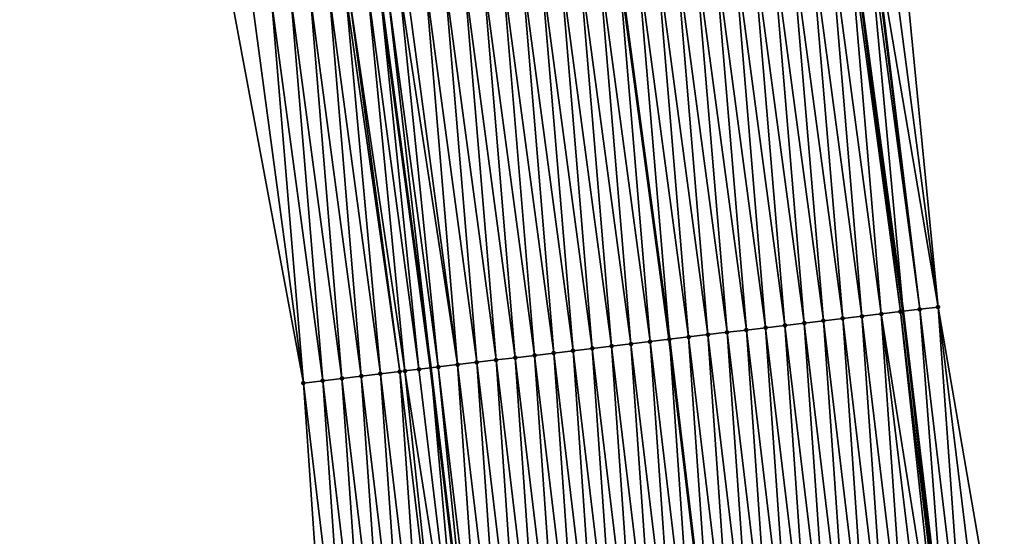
# Model space of a CAD drawing. Header units: feet. Extents: x 2017353 to 2024169, y 808050 to 818690.
# Tile 109 of 256: x 2023548 to 2023599, y 812407 to 812434. Entities that reach past the tile are written whole.
import ezdxf

# ---------------------------------------------------------------- set-up
doc = ezdxf.new("R2010")
doc.units = ezdxf.units.FT
doc.header["$MEASUREMENT"] = 0
for name, color, linetype, lineweight in [('EP_Travel Lane', 172, 'Continuous', 53), ('SB-Road Shots', 141, 'Continuous', 100), ('SB-Road X-Section', 40, 'Continuous', 13), ('STRIPING', 60, 'Continuous', 53)]:
    doc.layers.add(name, color=color, linetype=linetype, lineweight=lineweight)
doc.layers.add('I-77-MM15-17_SB-Surface-BORDER', color=7, linetype='Continuous')
doc.layers.add('I-77-MM15-17_SB-Surface-TIN', color=7, linetype='Continuous')

msp = doc.modelspace()

# ---------------------------------------------------------------- linework, layer by layer
at = {"layer": 'EP_Travel Lane'}
for points in [[(2023596.284518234, 812399.1625808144, 339.4576431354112), (2023593.904532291, 812419.0204368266, 339.4952934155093), (2023591.210723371, 812439.0790463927, 339.5529720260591), (2023588.442235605, 812458.8865119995, 339.5717029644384), (2023585.609785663, 812478.810821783, 339.5495126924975), (2023582.639601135, 812498.5889088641, 339.4654382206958), (2023579.669412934, 812518.3670203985, 339.3932649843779), (2023576.432201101, 812538.3036264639, 339.2930515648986), (2023573.141585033, 812558.0307370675, 339.1721638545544), (2023569.728826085, 812577.9546632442, 339.075669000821), (2023566.093195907, 812597.6213426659, 339.0043168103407), (2023562.457581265, 812617.2879380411, 338.9168005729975), (2023558.563608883, 812637.0933242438, 338.7898553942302), (2023554.625943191, 812656.7013114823, 338.6366287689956), (2023550.542675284, 812676.5231363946, 338.5475239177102), (2023546.219642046, 812696.0501944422, 338.4700102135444), (2023541.896591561, 812715.5773303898, 338.4080457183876), (2023537.138094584, 812735.3533929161, 338.285376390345), (2023532.344277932, 812754.7695084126, 338.0841325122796), (2023527.452835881, 812774.3069496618, 337.8647472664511), (2023522.426846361, 812793.6640726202, 337.6506406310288)], [(2023571.934358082, 812396.2461588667, 337.8023952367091), (2023569.554370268, 812416.1040304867, 337.8267481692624), (2023566.92628622, 812435.6833131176, 337.8312985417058), (2023564.15608299, 812455.4905288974, 337.8113368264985), (2023561.358323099, 812475.1651267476, 337.7879024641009), (2023558.388124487, 812494.9433076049, 337.7493057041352), (2023555.417942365, 812514.7213786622, 337.6574696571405), (2023552.248443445, 812534.262885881, 337.6385206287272), (2023548.95778423, 812553.9902551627, 337.5830953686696), (2023545.631736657, 812573.488675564, 337.5293961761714), (2023541.991213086, 812593.1542787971, 337.4262095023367), (2023538.350654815, 812612.8200694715, 337.359112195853), (2023534.531499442, 812632.2584427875, 337.2298195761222), (2023530.607059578, 812651.869151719, 337.0882833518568), (2023526.600612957, 812671.2139225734, 336.9876426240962), (2023522.131766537, 812690.708760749, 336.9224375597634), (2023517.662945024, 812710.2034902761, 336.8355015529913), (2023512.799115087, 812729.2318541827, 336.6093651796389), (2023507.683885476, 812748.5675013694, 336.4284339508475), (2023502.628175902, 812767.7591042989, 336.2105130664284), (2023497.602257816, 812787.1159245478, 335.9708416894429)]]:
    msp.add_polyline3d(points, dxfattribs=at)
at = {"layer": 'I-77-MM15-17_SB-Surface-BORDER', "color": 3, "linetype": 'Continuous', "lineweight": -3}
for points in [[(2023564.766295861, 812617.7156847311, 339.0398908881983), (2023568.612853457, 812598.0882091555, 339.1456143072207), (2023571.61490379, 812578.304106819, 339.176384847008), (2023574.220942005, 812558.2110303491, 339.2334683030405), (2023577.208847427, 812538.4333538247, 339.3367126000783), (2023581.272087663, 812518.6078938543, 339.4837114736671), (2023584.805154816, 812498.914391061, 339.5928744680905), (2023587.814244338, 812479.1421713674, 339.6887056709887), (2023590.678498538, 812459.1992064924, 339.7074682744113), (2023593.729896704, 812439.431300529, 339.708063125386), (2023595.710380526, 812419.2367564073, 339.5904332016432), (2023599.120282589, 812399.502251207, 339.6247910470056)], [(2023564.375065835, 812395.3407598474, 337.3066493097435), (2023562.987987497, 812415.3175044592, 337.438716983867), (2023559.384570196, 812434.6287657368, 337.387037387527), (2023556.61524062, 812454.4360953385, 337.3347998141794), (2023553.829458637, 812474.0334825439, 337.3175091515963), (2023550.859254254, 812493.8117018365, 337.2975461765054), (2023548.877972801, 812513.7383510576, 337.2386097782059), (2023544.386066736, 812532.9490345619, 337.0595483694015), (2023541.168767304, 812552.6883984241, 336.9445273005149), (2023535.458753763, 812571.6023929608, 336.7103322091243), (2023531.549879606, 812591.2184761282, 336.6298416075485), (2023526.928565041, 812610.7026300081, 336.5239740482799)]]:
    msp.add_polyline3d(points, dxfattribs=at)
at = {"layer": 'I-77-MM15-17_SB-Surface-TIN', "color": 128, "linetype": 'Continuous', "lineweight": -3}
for points in [[(2023592.066606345, 812439.1987234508, 339.6040258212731), (2023591.210723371, 812439.0790463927, 339.5529720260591), (2023593.904532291, 812419.0204368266, 339.4952934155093)], [(2023594.760901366, 812419.1230202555, 339.5400829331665), (2023592.238878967, 812439.2228106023, 339.608423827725), (2023592.066606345, 812439.1987234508, 339.6040258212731)], [(2023594.760901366, 812419.1230202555, 339.5400829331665), (2023592.066606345, 812439.1987234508, 339.6040258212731), (2023593.904532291, 812419.0204368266, 339.4952934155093)], [(2023594.760901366, 812419.1230202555, 339.5400829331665), (2023592.310656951, 812439.2328465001, 339.6098806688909), (2023592.238878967, 812439.2228106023, 339.608423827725)], [(2023595.710380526, 812419.2367564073, 339.5904332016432), (2023593.056971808, 812439.3372017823, 339.6505163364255), (2023592.310656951, 812439.2328465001, 339.6098806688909)], [(2023594.760901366, 812419.1230202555, 339.5400829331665), (2023595.710380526, 812419.2367564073, 339.5904332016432), (2023592.310656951, 812439.2328465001, 339.6098806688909)], [(2023595.710380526, 812419.2367564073, 339.5904332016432), (2023593.729896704, 812439.431300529, 339.708063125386), (2023593.056971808, 812439.3372017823, 339.6505163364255)], [(2023589.79638458, 812418.5284000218, 339.2188897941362), (2023588.105147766, 812438.6447866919, 339.3254571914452), (2023587.114783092, 812438.5063027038, 339.2566119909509)], [(2023590.789288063, 812418.6473230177, 339.2840232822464), (2023589.095512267, 812438.7832719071, 339.3991518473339), (2023588.105147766, 812438.6447866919, 339.3254571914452)], [(2023589.79638458, 812418.5284000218, 339.2188897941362), (2023590.789288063, 812418.6473230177, 339.2840232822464), (2023588.105147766, 812438.6447866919, 339.3254571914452)], [(2023591.782192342, 812418.7662393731, 339.3548117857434), (2023590.08587672, 812438.9217574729, 339.4742326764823), (2023589.095512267, 812438.7832719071, 339.3991518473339)], [(2023590.789288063, 812418.6473230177, 339.2840232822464), (2023591.782192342, 812418.7662393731, 339.3548117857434), (2023589.095512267, 812438.7832719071, 339.3991518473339)], [(2023592.775096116, 812418.8851599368, 339.4220165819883), (2023591.076241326, 812439.0602419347, 339.5449501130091), (2023590.08587672, 812438.9217574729, 339.4742326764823)], [(2023591.782192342, 812418.7662393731, 339.3548117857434), (2023592.775096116, 812418.8851599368, 339.4220165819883), (2023590.08587672, 812438.9217574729, 339.4742326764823)], [(2023593.767999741, 812419.0040817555, 339.4881525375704), (2023591.210723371, 812439.0790463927, 339.5529720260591), (2023591.076241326, 812439.0602419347, 339.5449501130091)], [(2023592.775096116, 812418.8851599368, 339.4220165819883), (2023593.767999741, 812419.0040817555, 339.4881525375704), (2023591.076241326, 812439.0602419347, 339.5449501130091)], [(2023593.767999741, 812419.0040817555, 339.4881525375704), (2023593.904532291, 812419.0204368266, 339.4952934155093), (2023591.210723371, 812439.0790463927, 339.5529720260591)], [(2023586.817673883, 812418.1716330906, 339.0217380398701), (2023585.134053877, 812438.2293337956, 339.1152384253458), (2023584.143689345, 812438.0908487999, 339.0424111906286)], [(2023587.810577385, 812418.2905559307, 339.0870042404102), (2023586.124418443, 812438.3678185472, 339.1871008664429), (2023585.134053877, 812438.2293337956, 339.1152384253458)], [(2023586.817673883, 812418.1716330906, 339.0217380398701), (2023587.810577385, 812418.2905559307, 339.0870042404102), (2023585.134053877, 812438.2293337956, 339.1152384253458)], [(2023588.80348112, 812418.4094768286, 339.1539242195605), (2023587.114783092, 812438.5063027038, 339.2566119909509), (2023586.124418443, 812438.3678185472, 339.1871008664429)], [(2023587.810577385, 812418.2905559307, 339.0870042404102), (2023588.80348112, 812418.4094768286, 339.1539242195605), (2023586.124418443, 812438.3678185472, 339.1871008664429)], [(2023588.80348112, 812418.4094768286, 339.1539242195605), (2023589.79638458, 812418.5284000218, 339.2188897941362), (2023587.114783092, 812438.5063027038, 339.2566119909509)], [(2023582.846056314, 812417.6959714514, 338.735362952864), (2023581.172595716, 812437.6753940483, 338.8248596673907), (2023580.182231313, 812437.5369081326, 338.7483965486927)], [(2023583.838961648, 812417.8148790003, 338.8136508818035), (2023582.162960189, 812437.8138794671, 338.8993592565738), (2023581.172595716, 812437.6753940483, 338.8248596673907)], [(2023582.846056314, 812417.6959714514, 338.735362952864), (2023583.838961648, 812417.8148790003, 338.8136508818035), (2023581.172595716, 812437.6753940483, 338.8248596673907)], [(2023584.831865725, 812417.9337970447, 338.8830011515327), (2023583.153324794, 812437.952363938, 338.9701125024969), (2023582.162960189, 812437.8138794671, 338.8993592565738)], [(2023583.838961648, 812417.8148790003, 338.8136508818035), (2023584.831865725, 812417.9337970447, 338.8830011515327), (2023582.162960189, 812437.8138794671, 338.8993592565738)], [(2023585.824769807, 812418.0527150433, 338.9523901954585), (2023584.143689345, 812438.0908487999, 339.0424111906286), (2023583.153324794, 812437.952363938, 338.9701125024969)], [(2023584.831865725, 812417.9337970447, 338.8830011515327), (2023585.824769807, 812418.0527150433, 338.9523901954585), (2023583.153324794, 812437.952363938, 338.9701125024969)], [(2023585.824769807, 812418.0527150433, 338.9523901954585), (2023586.817673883, 812418.1716330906, 339.0217380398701), (2023584.143689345, 812438.0908487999, 339.0424111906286)], [(2023578.874439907, 812417.2203001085, 338.4572514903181), (2023577.211137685, 812437.1214533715, 338.5308078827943), (2023576.220773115, 812436.9829686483, 338.4590575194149)], [(2023579.867344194, 812417.3392163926, 338.5281007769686), (2023578.201502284, 812437.2599378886, 338.6017430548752), (2023577.211137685, 812437.1214533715, 338.5308078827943)], [(2023578.874439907, 812417.2203001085, 338.4572514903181), (2023579.867344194, 812417.3392163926, 338.5281007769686), (2023577.211137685, 812437.1214533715, 338.5308078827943)], [(2023580.860247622, 812417.4581398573, 338.5928350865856), (2023579.191867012, 812437.398421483, 338.6690325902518), (2023578.201502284, 812437.2599378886, 338.6017430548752)], [(2023579.867344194, 812417.3392163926, 338.5281007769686), (2023580.860247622, 812417.4581398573, 338.5928350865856), (2023578.201502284, 812437.2599378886, 338.6017430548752)], [(2023580.182231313, 812437.5369081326, 338.7483965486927), (2023579.191867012, 812437.398421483, 338.6690325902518), (2023581.853152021, 812417.5770552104, 338.6644771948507)], [(2023580.860247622, 812417.4581398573, 338.5928350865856), (2023581.853152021, 812417.5770552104, 338.6644771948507), (2023579.191867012, 812437.398421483, 338.6690325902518)], [(2023582.846056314, 812417.6959714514, 338.735362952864), (2023580.182231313, 812437.5369081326, 338.7483965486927), (2023581.853152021, 812417.5770552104, 338.6644771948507)], [(2023575.89572875, 812416.8635370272, 338.2568211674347), (2023574.240043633, 812436.7060016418, 338.3251990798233), (2023573.249678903, 812436.5675180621, 338.2579675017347)], [(2023576.888632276, 812416.9824596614, 338.3222626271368), (2023575.23040844, 812436.8444846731, 338.3902629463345), (2023574.240043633, 812436.7060016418, 338.3251990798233)], [(2023575.89572875, 812416.8635370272, 338.2568211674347), (2023576.888632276, 812416.9824596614, 338.3222626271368), (2023574.240043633, 812436.7060016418, 338.3251990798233)], [(2023577.881535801, 812417.1013823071, 338.3876944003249), (2023576.220773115, 812436.9829686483, 338.4590575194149), (2023575.23040844, 812436.8444846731, 338.3902629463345)], [(2023576.888632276, 812416.9824596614, 338.3222626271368), (2023577.881535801, 812417.1013823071, 338.3876944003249), (2023575.23040844, 812436.8444846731, 338.3902629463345)], [(2023577.881535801, 812417.1013823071, 338.3876944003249), (2023578.874439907, 812417.2203001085, 338.4572514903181), (2023576.220773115, 812436.9829686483, 338.4590575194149)], [(2023571.924113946, 812416.3878523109, 337.9900983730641), (2023570.278584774, 812436.1520668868, 338.0545498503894), (2023569.288220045, 812436.0135833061, 337.9873149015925)], [(2023572.917017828, 812416.5067719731, 338.0580709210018), (2023571.268949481, 812436.2905506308, 338.1224302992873), (2023570.278584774, 812436.1520668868, 338.0545498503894)], [(2023571.924113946, 812416.3878523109, 337.9900983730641), (2023572.917017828, 812416.5067719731, 338.0580709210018), (2023570.278584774, 812436.1520668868, 338.0545498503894)], [(2023573.909921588, 812416.625692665, 338.125166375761), (2023572.259314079, 812436.4290351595, 338.1934119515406), (2023571.268949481, 812436.2905506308, 338.1224302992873)], [(2023572.917017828, 812416.5067719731, 338.0580709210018), (2023573.909921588, 812416.625692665, 338.125166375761), (2023571.268949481, 812436.2905506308, 338.1224302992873)], [(2023574.902825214, 812416.7446144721, 338.1913122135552), (2023573.249678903, 812436.5675180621, 338.2579675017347), (2023572.259314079, 812436.4290351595, 338.1934119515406)], [(2023573.909921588, 812416.625692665, 338.125166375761), (2023574.902825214, 812416.7446144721, 338.1913122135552), (2023572.259314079, 812436.4290351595, 338.1934119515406)], [(2023574.902825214, 812416.7446144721, 338.1913122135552), (2023575.89572875, 812416.8635370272, 338.2568211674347), (2023573.249678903, 812436.5675180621, 338.2579675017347)], [(2023568.221130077, 812415.9443575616, 337.72820062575), (2023566.317125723, 812435.5981335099, 337.78934717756), (2023565.326761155, 812435.4596487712, 337.7175352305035)], [(2023568.945402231, 812416.0310938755, 337.7857115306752), (2023566.92628622, 812435.6833131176, 337.8312985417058), (2023566.317125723, 812435.5981335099, 337.78934717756)], [(2023568.221130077, 812415.9443575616, 337.72820062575), (2023568.945402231, 812416.0310938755, 337.7857115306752), (2023566.317125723, 812435.5981335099, 337.78934717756)], [(2023567.307490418, 812435.7366173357, 337.8575511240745), (2023566.92628622, 812435.6833131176, 337.8312985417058), (2023569.554370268, 812416.1040304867, 337.8267481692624)], [(2023568.945402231, 812416.0310938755, 337.7857115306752), (2023569.554370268, 812416.1040304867, 337.8267481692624), (2023566.92628622, 812435.6833131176, 337.8312985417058)], [(2023569.938305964, 812416.1500147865, 337.8526205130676), (2023567.94759261, 812435.826120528, 337.8898965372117), (2023567.307490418, 812435.7366173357, 337.8575511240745)], [(2023569.938305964, 812416.1500147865, 337.8526205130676), (2023567.307490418, 812435.7366173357, 337.8575511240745), (2023569.554370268, 812416.1040304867, 337.8267481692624)], [(2023570.931209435, 812416.2689378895, 337.9176628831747), (2023568.297855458, 812435.8750987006, 337.916029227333), (2023567.94759261, 812435.826120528, 337.8898965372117)], [(2023569.938305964, 812416.1500147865, 337.8526205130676), (2023570.931209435, 812416.2689378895, 337.9176628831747), (2023567.94759261, 812435.826120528, 337.8898965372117)], [(2023570.931209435, 812416.2689378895, 337.9176628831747), (2023569.288220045, 812436.0135833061, 337.9873149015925), (2023568.297855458, 812435.8750987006, 337.916029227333)], [(2023570.931209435, 812416.2689378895, 337.9176628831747), (2023571.924113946, 812416.3878523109, 337.9900983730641), (2023569.288220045, 812436.0135833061, 337.9873149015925)], [(2023564.973791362, 812415.555376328, 337.5469475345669), (2023563.346030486, 812435.1826902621, 337.617258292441), (2023562.355665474, 812435.0442086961, 337.5579859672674)], [(2023565.966693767, 812415.6743083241, 337.6044165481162), (2023564.336395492, 812435.3211718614, 337.67666366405), (2023563.346030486, 812435.1826902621, 337.617258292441)], [(2023564.973791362, 812415.555376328, 337.5469475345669), (2023565.966693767, 812415.6743083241, 337.6044165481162), (2023563.346030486, 812435.1826902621, 337.617258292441)], [(2023566.959596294, 812415.793239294, 337.6627594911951), (2023565.166648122, 812435.4372609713, 337.7103399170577), (2023564.336395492, 812435.3211718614, 337.67666366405)], [(2023565.966693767, 812415.6743083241, 337.6044165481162), (2023566.959596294, 812415.793239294, 337.6627594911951), (2023564.336395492, 812435.3211718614, 337.67666366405)], [(2023567.952497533, 812415.9121810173, 337.7119449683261), (2023565.326761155, 812435.4596487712, 337.7175352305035), (2023565.166648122, 812435.4372609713, 337.7103399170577)], [(2023566.959596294, 812415.793239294, 337.6627594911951), (2023567.952497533, 812415.9121810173, 337.7119449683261), (2023565.166648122, 812435.4372609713, 337.7103399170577)], [(2023567.952497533, 812415.9121810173, 337.7119449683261), (2023568.221130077, 812415.9443575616, 337.72820062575), (2023565.326761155, 812435.4596487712, 337.7175352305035)], [(2023562.987987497, 812415.3175044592, 337.438716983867), (2023560.374935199, 812434.7672473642, 337.4465525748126), (2023559.384570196, 812434.6287657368, 337.387037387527)], [(2023562.987987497, 812415.3175044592, 337.438716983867), (2023561.365300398, 812434.9057275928, 337.5005407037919), (2023560.374935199, 812434.7672473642, 337.4465525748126)], [(2023563.980889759, 812415.4364376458, 337.4951720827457), (2023562.355665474, 812435.0442086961, 337.5579859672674), (2023561.365300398, 812434.9057275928, 337.5005407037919)], [(2023563.980889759, 812415.4364376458, 337.4951720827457), (2023561.365300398, 812434.9057275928, 337.5005407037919), (2023562.987987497, 812415.3175044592, 337.438716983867)], [(2023564.973791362, 812415.555376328, 337.5469475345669), (2023562.355665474, 812435.0442086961, 337.5579859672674), (2023563.980889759, 812415.4364376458, 337.4951720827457)], [(2023594.162177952, 812398.9083861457, 339.3147905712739), (2023592.775096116, 812418.8851599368, 339.4220165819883), (2023591.782192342, 812418.7662393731, 339.3548117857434)], [(2023595.922190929, 812399.1191793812, 339.4375830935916), (2023593.767999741, 812419.0040817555, 339.4881525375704), (2023592.775096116, 812418.8851599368, 339.4220165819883)], [(2023594.162177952, 812398.9083861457, 339.3147905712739), (2023595.155082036, 812399.0273041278, 339.3841935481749), (2023592.775096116, 812418.8851599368, 339.4220165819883)], [(2023595.155082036, 812399.0273041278, 339.3841935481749), (2023595.922190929, 812399.1191793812, 339.4375830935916), (2023592.775096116, 812418.8851599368, 339.4220165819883)], [(2023596.147985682, 812399.1462257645, 339.4504842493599), (2023593.904532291, 812419.0204368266, 339.4952934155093), (2023593.767999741, 812419.0040817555, 339.4881525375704)], [(2023595.922190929, 812399.1191793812, 339.4375830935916), (2023596.147985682, 812399.1462257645, 339.4504842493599), (2023593.767999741, 812419.0040817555, 339.4881525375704)], [(2023594.760901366, 812419.1230202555, 339.5400829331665), (2023593.904532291, 812419.0204368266, 339.4952934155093), (2023596.284518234, 812399.1625808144, 339.4576431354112)], [(2023596.147985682, 812399.1462257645, 339.4504842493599), (2023596.284518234, 812399.1625808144, 339.4576431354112), (2023593.904532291, 812419.0204368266, 339.4952934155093)], [(2023597.140887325, 812399.2651641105, 339.5025456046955), (2023595.710380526, 812419.2367564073, 339.5904332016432), (2023594.760901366, 812419.1230202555, 339.5400829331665)], [(2023597.140887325, 812399.2651641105, 339.5025456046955), (2023594.760901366, 812419.1230202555, 339.5400829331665), (2023596.284518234, 812399.1625808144, 339.4576431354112)], [(2023597.140887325, 812399.2651641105, 339.5025456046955), (2023598.133788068, 812399.3841099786, 339.5482012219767), (2023595.710380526, 812419.2367564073, 339.5904332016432)], [(2023598.133788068, 812399.3841099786, 339.5482012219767), (2023599.120282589, 812399.502251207, 339.6247910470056), (2023595.710380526, 812419.2367564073, 339.5904332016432)], [(2023590.190562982, 812398.4327028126, 339.0468907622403), (2023588.80348112, 812418.4094768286, 339.1539242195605), (2023587.810577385, 812418.2905559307, 339.0870042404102)], [(2023591.183466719, 812398.5516236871, 339.1138304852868), (2023589.79638458, 812418.5284000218, 339.2188897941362), (2023588.80348112, 812418.4094768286, 339.1539242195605)], [(2023590.190562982, 812398.4327028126, 339.0468907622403), (2023591.183466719, 812398.5516236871, 339.1138304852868), (2023588.80348112, 812418.4094768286, 339.1539242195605)], [(2023592.17636996, 812398.6705487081, 339.1772393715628), (2023590.789288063, 812418.6473230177, 339.2840232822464), (2023589.79638458, 812418.5284000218, 339.2188897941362)], [(2023591.183466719, 812398.5516236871, 339.1138304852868), (2023592.17636996, 812398.6705487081, 339.1772393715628), (2023589.79638458, 812418.5284000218, 339.2188897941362)], [(2023593.169273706, 812398.7894695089, 339.2442418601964), (2023591.782192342, 812418.7662393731, 339.3548117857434), (2023590.789288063, 812418.6473230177, 339.2840232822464)], [(2023592.17636996, 812398.6705487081, 339.1772393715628), (2023593.169273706, 812398.7894695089, 339.2442418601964), (2023590.789288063, 812418.6473230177, 339.2840232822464)], [(2023593.169273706, 812398.7894695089, 339.2442418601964), (2023594.162177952, 812398.9083861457, 339.3147905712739), (2023591.782192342, 812418.7662393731, 339.3548117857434)], [(2023585.22604346, 812397.838105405, 338.7062604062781), (2023583.838961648, 812417.8148790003, 338.8136508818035), (2023582.846056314, 812417.6959714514, 338.735362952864)], [(2023586.218948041, 812397.9570192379, 338.7791967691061), (2023584.831865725, 812417.9337970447, 338.8830011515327), (2023583.838961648, 812417.8148790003, 338.8136508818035)], [(2023585.22604346, 812397.838105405, 338.7062604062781), (2023586.218948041, 812397.9570192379, 338.7791967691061), (2023583.838961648, 812417.8148790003, 338.8136508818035)], [(2023587.211852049, 812398.0759378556, 338.8480583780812), (2023585.824769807, 812418.0527150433, 338.9523901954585), (2023584.831865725, 812417.9337970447, 338.8830011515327)], [(2023586.218948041, 812397.9570192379, 338.7791967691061), (2023587.211852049, 812398.0759378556, 338.8480583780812), (2023584.831865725, 812417.9337970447, 338.8830011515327)], [(2023588.204755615, 812398.1948601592, 338.9137813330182), (2023586.817673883, 812418.1716330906, 339.0217380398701), (2023585.824769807, 812418.0527150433, 338.9523901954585)], [(2023587.211852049, 812398.0759378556, 338.8480583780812), (2023588.204755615, 812398.1948601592, 338.9137813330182), (2023585.824769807, 812418.0527150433, 338.9523901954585)], [(2023589.197659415, 812398.3137805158, 338.981162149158), (2023587.810577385, 812418.2905559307, 339.0870042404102), (2023586.817673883, 812418.1716330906, 339.0217380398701)], [(2023588.204755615, 812398.1948601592, 338.9137813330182), (2023589.197659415, 812398.3137805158, 338.981162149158), (2023586.817673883, 812418.1716330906, 339.0217380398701)], [(2023589.197659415, 812398.3137805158, 338.981162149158), (2023590.190562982, 812398.4327028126, 339.0468907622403), (2023587.810577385, 812418.2905559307, 339.0870042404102)], [(2023581.254428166, 812397.362424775, 338.4360585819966), (2023579.867344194, 812417.3392163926, 338.5281007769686), (2023578.874439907, 812417.2203001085, 338.4572514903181)], [(2023582.247332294, 812397.4813423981, 338.5057673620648), (2023580.860247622, 812417.4581398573, 338.5928350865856), (2023579.867344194, 812417.3392163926, 338.5281007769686)], [(2023581.254428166, 812397.362424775, 338.4360585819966), (2023582.247332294, 812397.4813423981, 338.5057673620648), (2023579.867344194, 812417.3392163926, 338.5281007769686)], [(2023583.240235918, 812397.6002642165, 338.5719034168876), (2023581.853152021, 812417.5770552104, 338.6644771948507), (2023580.860247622, 812417.4581398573, 338.5928350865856)], [(2023582.247332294, 812397.4813423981, 338.5057673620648), (2023583.240235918, 812397.6002642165, 338.5719034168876), (2023580.860247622, 812417.4581398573, 338.5928350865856)], [(2023582.846056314, 812417.6959714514, 338.735362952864), (2023581.853152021, 812417.5770552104, 338.6644771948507), (2023584.233139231, 812397.7191886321, 338.6358276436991)], [(2023583.240235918, 812397.6002642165, 338.5719034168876), (2023584.233139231, 812397.7191886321, 338.6358276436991), (2023581.853152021, 812417.5770552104, 338.6644771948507)], [(2023585.22604346, 812397.838105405, 338.7062604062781), (2023582.846056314, 812417.6959714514, 338.735362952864), (2023584.233139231, 812397.7191886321, 338.6358276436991)], [(2023577.282813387, 812396.8867398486, 338.1695156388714), (2023575.89572875, 812416.8635370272, 338.2568211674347), (2023574.902825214, 812416.7446144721, 338.1913122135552)], [(2023578.275717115, 812397.005660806, 338.236384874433), (2023576.888632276, 812416.9824596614, 338.3222626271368), (2023575.89572875, 812416.8635370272, 338.2568211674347)], [(2023577.282813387, 812396.8867398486, 338.1695156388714), (2023578.275717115, 812397.005660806, 338.236384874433), (2023575.89572875, 812416.8635370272, 338.2568211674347)], [(2023579.268620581, 812397.1245839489, 338.3013929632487), (2023577.881535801, 812417.1013823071, 338.3876944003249), (2023576.888632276, 812416.9824596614, 338.3222626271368)], [(2023578.275717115, 812397.005660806, 338.236384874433), (2023579.268620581, 812397.1245839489, 338.3013929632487), (2023576.888632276, 812416.9824596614, 338.3222626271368)], [(2023580.261524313, 812397.2435048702, 338.3682930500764), (2023578.874439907, 812417.2203001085, 338.4572514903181), (2023577.881535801, 812417.1013823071, 338.3876944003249)], [(2023579.268620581, 812397.1245839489, 338.3013929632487), (2023580.261524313, 812397.2435048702, 338.3682930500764), (2023577.881535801, 812417.1013823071, 338.3876944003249)], [(2023580.261524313, 812397.2435048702, 338.3682930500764), (2023581.254428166, 812397.362424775, 338.4360585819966), (2023578.874439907, 812417.2203001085, 338.4572514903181)], [(2023572.318293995, 812396.2921413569, 337.8298084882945), (2023570.931209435, 812416.2689378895, 337.9176628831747), (2023569.938305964, 812416.1500147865, 337.8526205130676)], [(2023573.311196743, 812396.4110704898, 337.889715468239), (2023571.924113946, 812416.3878523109, 337.9900983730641), (2023570.931209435, 812416.2689378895, 337.9176628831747)], [(2023572.318293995, 812396.2921413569, 337.8298084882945), (2023573.311196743, 812396.4110704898, 337.889715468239), (2023570.931209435, 812416.2689378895, 337.9176628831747)], [(2023574.304101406, 812396.5299836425, 337.9632311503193), (2023572.917017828, 812416.5067719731, 338.0580709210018), (2023571.924113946, 812416.3878523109, 337.9900983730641)], [(2023573.311196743, 812396.4110704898, 337.889715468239), (2023574.304101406, 812396.5299836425, 337.9632311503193), (2023571.924113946, 812416.3878523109, 337.9900983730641)], [(2023575.297005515, 812396.6489014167, 338.0328111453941), (2023573.909921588, 812416.625692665, 338.125166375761), (2023572.917017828, 812416.5067719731, 338.0580709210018)], [(2023574.304101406, 812396.5299836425, 337.9632311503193), (2023575.297005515, 812396.6489014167, 338.0328111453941), (2023572.917017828, 812416.5067719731, 338.0580709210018)], [(2023576.289909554, 812396.7678197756, 338.1018932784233), (2023574.902825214, 812416.7446144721, 338.1913122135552), (2023573.909921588, 812416.625692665, 338.125166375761)], [(2023575.297005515, 812396.6489014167, 338.0328111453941), (2023576.289909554, 812396.7678197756, 338.1018932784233), (2023573.909921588, 812416.625692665, 338.125166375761)], [(2023576.289909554, 812396.7678197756, 338.1018932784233), (2023577.282813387, 812396.8867398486, 338.1695156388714), (2023574.902825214, 812416.7446144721, 338.1913122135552)], [(2023568.346680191, 812395.816448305, 337.5701849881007), (2023566.959596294, 812415.793239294, 337.6627594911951), (2023565.966693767, 812415.6743083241, 337.6044165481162)], [(2023569.339583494, 812395.9353727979, 337.634043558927), (2023567.952497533, 812415.9121810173, 337.7119449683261), (2023566.959596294, 812415.793239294, 337.6627594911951)], [(2023568.346680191, 812395.816448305, 337.5701849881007), (2023569.339583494, 812395.9353727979, 337.634043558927), (2023566.959596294, 812415.793239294, 337.6627594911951)], [(2023570.332485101, 812396.0543114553, 337.6858397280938), (2023568.221130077, 812415.9443575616, 337.72820062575), (2023567.952497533, 812415.9121810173, 337.7119449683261)], [(2023569.339583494, 812395.9353727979, 337.634043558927), (2023570.332485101, 812396.0543114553, 337.6858397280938), (2023567.952497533, 812415.9121810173, 337.7119449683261)], [(2023571.325389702, 812396.1732251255, 337.7589145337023), (2023568.945402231, 812416.0310938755, 337.7857115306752), (2023568.221130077, 812415.9443575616, 337.72820062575)], [(2023570.332485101, 812396.0543114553, 337.6858397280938), (2023571.325389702, 812396.1732251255, 337.7589145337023), (2023568.221130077, 812415.9443575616, 337.72820062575)], [(2023571.325389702, 812396.1732251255, 337.7589145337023), (2023569.554370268, 812416.1040304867, 337.8267481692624), (2023568.945402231, 812416.0310938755, 337.7857115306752)], [(2023569.938305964, 812416.1500147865, 337.8526205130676), (2023569.554370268, 812416.1040304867, 337.8267481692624), (2023571.934358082, 812396.2461588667, 337.8023952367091)], [(2023571.325389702, 812396.1732251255, 337.7589145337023), (2023571.934358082, 812396.2461588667, 337.8023952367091), (2023569.554370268, 812416.1040304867, 337.8267481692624)], [(2023572.318293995, 812396.2921413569, 337.8298084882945), (2023569.938305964, 812416.1500147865, 337.8526205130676), (2023571.934358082, 812396.2461588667, 337.8023952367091)], [(2023565.36796936, 812395.4596824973, 337.3720772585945), (2023563.980889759, 812415.4364376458, 337.4951720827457), (2023562.987987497, 812415.3175044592, 337.438716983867)], [(2023565.36796936, 812395.4596824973, 337.3720772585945), (2023562.987987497, 812415.3175044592, 337.438716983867), (2023564.375065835, 812395.3407598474, 337.3066493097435)], [(2023566.360873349, 812395.5786012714, 337.4408056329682), (2023564.973791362, 812415.555376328, 337.5469475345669), (2023563.980889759, 812415.4364376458, 337.4951720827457)], [(2023566.360873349, 812395.5786012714, 337.4408056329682), (2023563.980889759, 812415.4364376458, 337.4951720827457), (2023565.36796936, 812395.4596824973, 337.3720772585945)], [(2023567.353776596, 812395.6975262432, 337.5042562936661), (2023565.966693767, 812415.6743083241, 337.6044165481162), (2023564.973791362, 812415.555376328, 337.5469475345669)], [(2023566.360873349, 812395.5786012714, 337.4408056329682), (2023567.353776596, 812395.6975262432, 337.5042562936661), (2023564.973791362, 812415.555376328, 337.5469475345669)], [(2023567.353776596, 812395.6975262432, 337.5042562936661), (2023568.346680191, 812395.816448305, 337.5701849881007), (2023565.966693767, 812415.6743083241, 337.6044165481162)]]:
    msp.add_3dface(points, dxfattribs=at)
at = {"layer": 'SB-Road Shots', "lineweight": 100}
for p in [(2023592.775096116, 812418.8851599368, 339.4220165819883), (2023593.767999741, 812419.0040817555, 339.4881525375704), (2023594.760901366, 812419.1230202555, 339.5400829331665), (2023595.710380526, 812419.2367564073, 339.5904332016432), (2023588.80348112, 812418.4094768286, 339.1539242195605), (2023589.79638458, 812418.5284000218, 339.2188897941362), (2023590.789288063, 812418.6473230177, 339.2840232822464), (2023591.782192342, 812418.7662393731, 339.3548117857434), (2023583.838961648, 812417.8148790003, 338.8136508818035), (2023584.831865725, 812417.9337970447, 338.8830011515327), (2023585.824769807, 812418.0527150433, 338.9523901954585), (2023586.817673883, 812418.1716330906, 339.0217380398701), (2023587.810577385, 812418.2905559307, 339.0870042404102), (2023579.867344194, 812417.3392163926, 338.5281007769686), (2023580.860247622, 812417.4581398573, 338.5928350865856), (2023581.853152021, 812417.5770552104, 338.6644771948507), (2023582.846056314, 812417.6959714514, 338.735362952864), (2023575.89572875, 812416.8635370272, 338.2568211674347), (2023576.888632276, 812416.9824596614, 338.3222626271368), (2023577.881535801, 812417.1013823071, 338.3876944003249), (2023578.874439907, 812417.2203001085, 338.4572514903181), (2023570.931209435, 812416.2689378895, 337.9176628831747), (2023571.924113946, 812416.3878523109, 337.9900983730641), (2023572.917017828, 812416.5067719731, 338.0580709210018), (2023573.909921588, 812416.625692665, 338.125166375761), (2023574.902825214, 812416.7446144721, 338.1913122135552), (2023566.959596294, 812415.793239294, 337.6627594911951), (2023567.952497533, 812415.9121810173, 337.7119449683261), (2023568.221130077, 812415.9443575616, 337.72820062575), (2023568.945402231, 812416.0310938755, 337.7857115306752), (2023569.938305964, 812416.1500147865, 337.8526205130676), (2023562.987987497, 812415.3175044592, 337.438716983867), (2023563.980889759, 812415.4364376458, 337.4951720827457), (2023564.973791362, 812415.555376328, 337.5469475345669), (2023565.966693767, 812415.6743083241, 337.6044165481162)]:
    msp.add_point(p, dxfattribs=at)
at = {"layer": 'SB-Road X-Section', "extrusion": (-0.1189993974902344, 0.992893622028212, 0.001182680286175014), "elevation": 565839.6099162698, "flags": 128}
msp.add_lwpolyline([(-2105894.146875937, -329.617149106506), (-2105893.190608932, -329.6674994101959), (-2105892.190608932, -329.7194298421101), (-2105891.190608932, -329.7855658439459), (-2105890.190608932, -329.8527706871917), (-2105889.190608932, -329.9235592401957), (-2105888.190608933, -329.988692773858), (-2105887.190608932, -330.0536583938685), (-2105886.190608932, -330.1205784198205), (-2105885.190608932, -330.1858446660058), (-2105884.190608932, -330.2551925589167), (-2105883.190608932, -330.3245816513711), (-2105882.190608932, -330.3939319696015), (-2105881.190608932, -330.472219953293), (-2105880.190608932, -330.5431057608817), (-2105879.190608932, -330.6147479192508), (-2105878.190608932, -330.6794822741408), (-2105877.190608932, -330.7503316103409), (-2105876.190608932, -330.8198887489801), (-2105875.190608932, -330.8853205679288), (-2105874.190608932, -330.9507620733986), (-2105873.190608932, -331.0162710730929), (-2105872.190608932, -331.0824169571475), (-2105871.190608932, -331.1495124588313), (-2105870.190608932, -331.2174850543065), (-2105869.190608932, -331.2899205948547), (-2105868.190608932, -331.3549630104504), (-2105867.190608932, -331.4218720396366), (-2105866.46116165, -331.4793829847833), (-2105866.190608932, -331.4956386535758), (-2105865.190608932, -331.5448241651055), (-2105864.190608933, -331.6031671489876), (-2105863.190608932, -331.6606362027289), (-2105862.190608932, -331.7124116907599), (-2105861.190608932, -331.7688668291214)], dxfattribs=at)
at = {"layer": 'STRIPING'}
msp.add_polyline3d([(2023584.233139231, 812397.7191886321, 338.6358276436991), (2023581.853152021, 812417.5770552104, 338.6644771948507), (2023579.191867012, 812437.398421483, 338.6690325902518), (2023576.422535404, 812457.2057656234, 338.6742513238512), (2023573.607263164, 812477.0064366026, 338.6494746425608), (2023570.637065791, 812496.7846092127, 338.6068540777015), (2023567.666870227, 812516.5627697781, 338.5583997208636), (2023564.463171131, 812536.3038269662, 338.4851638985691), (2023561.17252317, 812556.03112877, 338.4126485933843), (2023557.802638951, 812575.7443928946, 338.3190639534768), (2023554.164652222, 812595.4103883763, 338.2015121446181), (2023550.52662909, 812615.0765806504, 338.1218829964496), (2023546.664730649, 812634.6994186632, 338.0105186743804), (2023542.727010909, 812654.3076750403, 337.9071209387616), (2023538.694037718, 812673.8956953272, 337.7802734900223), (2023534.370598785, 812693.4224830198, 337.6683468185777), (2023530.047126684, 812712.9494205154, 337.5863654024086), (2023525.314881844, 812732.3795891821, 337.4566633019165), (2023520.447734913, 812751.7775432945, 337.2826572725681), (2023515.52588206, 812771.1611311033, 337.0762923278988), (2023510.440578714, 812790.5023687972, 336.8391171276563)], dxfattribs=at)

doc.saveas('drawing.dxf')
